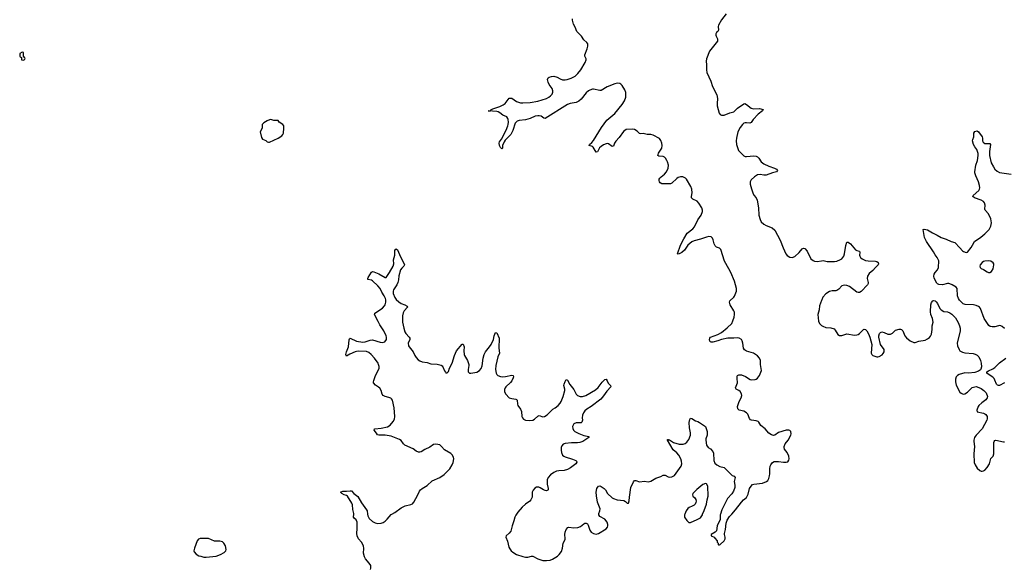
# Model space of a CAD drawing. Header units: inches. Extents: x 1835039 to 2027607, y 642849 to 774141.
# Tile 24 of 113: x 1857085 to 1872945, y 699127 to 707957. Entities that reach past the tile are written whole.
import ezdxf

# ---------------------------------------------------------------- set-up
doc = ezdxf.new("R2010")
doc.units = ezdxf.units.IN
doc.header["$MEASUREMENT"] = 0
for name, color, linetype in [('B8659', 7, 'Continuous'), ('B8669', 7, 'Continuous'), ('B8750', 7, 'Continuous'), ('B8760', 7, 'Continuous'), ('B8770', 7, 'Continuous')]:
    doc.layers.add(name, color=color, linetype=linetype)

msp = doc.modelspace()

# ---------------------------------------------------------------- linework, layer by layer
at = {"layer": 'B8659', "color": 6, "elevation": 700}
msp.add_lwpolyline([(1860000, 699609), (1859990, 699609), (1859963, 699597), (1859941, 699570), (1859898, 699450), (1859891, 699410), (1859897, 699390), (1859930, 699354), (1859970, 699328), (1860000, 699320)], dxfattribs=at)
at = {"layer": 'B8669', "color": 6}
for points, elevation in [([(1862735, 699110), (1862742, 699130), (1862740, 699170), (1862716, 699210), (1862657, 699277), (1862637, 699310), (1862622, 699370), (1862627, 699447), (1862624, 699490), (1862589, 699550), (1862543, 699603), (1862521, 699650), (1862517, 699690), (1862523, 699770), (1862520, 699870), (1862506, 699906), (1862474, 699934), (1862464, 699950), (1862467, 700000)], 600), ([(1862687, 700000), (1862690, 699970), (1862715, 699930), (1862770, 699883), (1862810, 699859), (1862850, 699849), (1862910, 699854), (1862937, 699863), (1862973, 699887), (1863004, 699916), (1863067, 699993), (1863080, 700000)], 600), ([(1865089, 700000), (1865078, 699982), (1865062, 699950), (1865047, 699890), (1865016, 699810), (1864994, 699726), (1864970, 699691), (1864919, 699650), (1864917, 699630), (1864943, 699563), (1864966, 699470), (1864981, 699441), (1865004, 699410), (1865028, 699388), (1865090, 699347), (1865190, 699315), (1865230, 699307), (1865270, 699309), (1865330, 699323), (1865350, 699320), (1865430, 699279), (1865510, 699253), (1865570, 699251), (1865630, 699260), (1865670, 699274), (1865750, 699324), (1865777, 699350), (1865810, 699400), (1865830, 699450), (1865839, 699530), (1865869, 699590), (1865873, 699607), (1865866, 699670), (1865872, 699710), (1865890, 699753), (1865917, 699783), (1865932, 699788), (1866010, 699781), (1866074, 699786), (1866119, 699801), (1866170, 699841), (1866189, 699851), (1866210, 699852), (1866230, 699841), (1866244, 699824), (1866270, 699739), (1866290, 699710), (1866330, 699686), (1866370, 699677), (1866410, 699685), (1866530, 699764), (1866552, 699788), (1866560, 699810), (1866561, 699830), (1866549, 699870), (1866510, 699916), (1866430, 699960), (1866412, 699990), (1866414, 700000)], 600), ([(1867799, 700000), (1867795, 699990), (1867791, 699970), (1867791, 699950), (1867830, 699896), (1867865, 699865), (1867890, 699862), (1867997, 699910), (1868050, 699941), (1868081, 699990), (1868085, 700000)], 600), ([(1868372, 700000), (1868369, 699990), (1868366, 699910), (1868320, 699810), (1868307, 699730), (1868290, 699709), (1868222, 699670), (1868222, 699650), (1868272, 699630), (1868282, 699610), (1868322, 699570), (1868322, 699550), (1868334, 699530), (1868334, 699510), (1868344, 699504), (1868356, 699504), (1868366, 699510), (1868430, 699571), (1868450, 699602), (1868451, 699630), (1868438, 699670), (1868437, 699690), (1868454, 699750), (1868464, 699856), (1868479, 699901), (1868519, 699961), (1868555, 700000)], 600), ([(1860000, 699320), (1860050, 699306), (1860090, 699309), (1860250, 699321), (1860321, 699350), (1860377, 699383), (1860403, 699410), (1860409, 699430), (1860398, 699490), (1860375, 699530), (1860350, 699552), (1860330, 699561), (1860310, 699565), (1860225, 699565), (1860125, 699605), (1860000, 699609)], 700)]:
    msp.add_lwpolyline(points, dxfattribs=dict(at, elevation=elevation))
at = {"layer": 'B8750', "color": 6, "elevation": 700}
msp.add_lwpolyline([(1857125, 707435), (1857088, 707412), (1857085, 707370), (1857090, 707362), (1857114, 707350), (1857114, 707310), (1857150, 707305), (1857170, 707322), (1857173, 707333), (1857170, 707346), (1857146, 707370), (1857147, 707427)], close=True, dxfattribs=at)
at = {"layer": 'B8760', "color": 6, "elevation": 600}
for points in [[(1868467, 708050), (1868390, 707954), (1868344, 707870), (1868338, 707850), (1868343, 707790), (1868333, 707770), (1868311, 707749), (1868300, 707730), (1868297, 707710), (1868302, 707690), (1868324, 707650), (1868327, 707630), (1868323, 707610), (1868198, 707450), (1868150, 707330), (1868143, 707290), (1868150, 707230), (1868148, 707150), (1868155, 707110), (1868216, 706970), (1868243, 706883), (1868312, 706750), (1868324, 706690), (1868319, 706610), (1868322, 706570), (1868354, 706454), (1868370, 706432), (1868390, 706423), (1868430, 706423), (1868524, 706456), (1868590, 706474), (1868650, 706536), (1868750, 706604), (1868767, 706607), (1868790, 706595), (1868870, 706535), (1868890, 706527), (1868910, 706524), (1869001, 706530), (1869059, 706510), (1869052, 706490), (1868982, 706438), (1868901, 706350), (1868870, 706305), (1868846, 706294), (1868790, 706300), (1868770, 706298), (1868750, 706290), (1868730, 706273), (1868690, 706222), (1868652, 706150), (1868631, 706050), (1868628, 706010), (1868631, 705950), (1868664, 705850), (1868750, 705766), (1868770, 705757), (1868790, 705755), (1868910, 705765), (1868950, 705760), (1868970, 705750), (1868990, 705731), (1869030, 705672), (1869070, 705637), (1869150, 705600), (1869241, 705570), (1869274, 705550), (1869292, 705530), (1869276, 705510), (1869210, 705495), (1869110, 705457), (1869070, 705455), (1869010, 705468), (1868970, 705461), (1868920, 705430), (1868870, 705381), (1868850, 705350), (1868849, 705310), (1868875, 705235), (1868892, 705170), (1868913, 705133), (1868949, 705090), (1868966, 705050), (1868985, 704930), (1868991, 704810), (1869010, 704741), (1869030, 704706), (1869070, 704668), (1869110, 704646), (1869207, 704607), (1869251, 704571), (1869337, 704410), (1869384, 704284), (1869426, 704190), (1869450, 704162), (1869490, 704135), (1869530, 704129), (1869570, 704146), (1869643, 704210), (1869690, 704271), (1869710, 704282), (1869730, 704274), (1869770, 704231), (1869830, 704109), (1869864, 704084), (1869890, 704072), (1869930, 704066), (1870000, 704075)], [(1868555, 700000), (1868614, 700066), (1868710, 700194), (1868743, 700230), (1868790, 700267), (1868800, 700280), (1868820, 700320), (1868842, 700410), (1868866, 700450), (1868890, 700474), (1868910, 700484), (1869050, 700500), (1869115, 700525), (1869137, 700543), (1869154, 700570), (1869165, 700615), (1869170, 700650), (1869168, 700730), (1869174, 700770), (1869185, 700795), (1869210, 700830), (1869236, 700844), (1869272, 700848), (1869310, 700847), (1869386, 700834), (1869430, 700834), (1869457, 700843), (1869476, 700870), (1869482, 700890), (1869475, 700930), (1869446, 700990), (1869407, 701047), (1869398, 701070), (1869399, 701090), (1869416, 701130), (1869465, 701190), (1869509, 701270), (1869514, 701294), (1869508, 701330), (1869490, 701345), (1869472, 701352), (1869430, 701352), (1869310, 701312), (1869250, 701272), (1869230, 701265), (1869193, 701273), (1869150, 701300), (1869093, 701370), (1869025, 701425), (1868990, 701480), (1868979, 701490), (1868950, 701500), (1868871, 701511), (1868857, 701517), (1868839, 701539), (1868812, 701610), (1868792, 701632), (1868750, 701654), (1868673, 701673), (1868653, 701693), (1868650, 701730), (1868658, 701762), (1868676, 701810), (1868706, 701870), (1868715, 701910), (1868710, 701936), (1868691, 701971), (1868670, 701990), (1868624, 702010), (1868613, 702030), (1868647, 702110), (1868640, 702190), (1868642, 702218), (1868649, 702231), (1868670, 702241), (1868710, 702240), (1868775, 702215), (1868850, 702168), (1868870, 702162), (1868930, 702165), (1868950, 702172), (1868970, 702185), (1869002, 702230), (1869032, 702310), (1869018, 702410), (1869017, 702470), (1869004, 702510), (1868970, 702547), (1868904, 702590), (1868790, 702624), (1868761, 702641), (1868742, 702670), (1868733, 702753), (1868724, 702790), (1868710, 702810), (1868674, 702830), (1868650, 702835), (1868590, 702830), (1868490, 702834), (1868390, 702808), (1868330, 702786), (1868250, 702767), (1868225, 702765), (1868210, 702770), (1868203, 702783), (1868198, 702810), (1868200, 702830), (1868214, 702846), (1868331, 702889), (1868390, 702925), (1868483, 702997), (1868554, 703066), (1868574, 703110), (1868592, 703170), (1868599, 703210), (1868598, 703250), (1868591, 703270), (1868527, 703367), (1868516, 703410), (1868526, 703434), (1868586, 703490), (1868599, 703510), (1868631, 703590), (1868634, 703630), (1868597, 703750), (1868538, 703890), (1868510, 703947), (1868436, 704070), (1868378, 704258), (1868359, 704279), (1868310, 704298), (1868290, 704315), (1868269, 704350), (1868255, 704415), (1868243, 704443), (1868221, 704461), (1868187, 704467), (1868150, 704459), (1868054, 704426), (1867950, 704400), (1867910, 704384), (1867849, 704331), (1867791, 704249), (1867750, 704210), (1867710, 704187), (1867690, 704186), (1867682, 704190), (1867729, 704330), (1867781, 704430), (1867838, 704522), (1867927, 704593), (1867955, 704625), (1868006, 704734), (1868062, 704810), (1868084, 704870), (1868086, 704890), (1868075, 704930), (1868027, 705007), (1867997, 705037), (1867926, 705070), (1867908, 705088), (1867906, 705110), (1867917, 705170), (1867911, 705230), (1867895, 705270), (1867828, 705388), (1867810, 705408), (1867790, 705419), (1867767, 705427), (1867730, 705430), (1867690, 705417), (1867670, 705404), (1867590, 705327), (1867570, 705316), (1867430, 705316), (1867402, 705330), (1867390, 705350), (1867386, 705370), (1867388, 705390), (1867395, 705405), (1867416, 705430), (1867470, 705470), (1867503, 705510), (1867530, 705570), (1867534, 705614), (1867520, 705670), (1867511, 705690), (1867486, 705730), (1867470, 705746), (1867450, 705757), (1867382, 705762), (1867366, 705770), (1867367, 705790), (1867377, 705810), (1867426, 705890), (1867434, 705930), (1867431, 705970), (1867414, 706014), (1867390, 706044), (1867290, 706100), (1867253, 706107), (1867190, 706108), (1867130, 706125), (1867090, 706120), (1867070, 706125), (1867030, 706165), (1866990, 706190), (1866950, 706193), (1866852, 706190), (1866810, 706156), (1866741, 706059), (1866690, 706004), (1866668, 705970), (1866650, 705922), (1866630, 705918), (1866570, 705962), (1866550, 705965), (1866530, 705961), (1866490, 705944), (1866450, 705918), (1866427, 705893), (1866390, 705831), (1866370, 705827), (1866325, 705905), (1866310, 705916), (1866256, 705930), (1866261, 705950), (1866301, 705979), (1866328, 706012), (1866457, 706223), (1866541, 706339), (1866674, 706450), (1866788, 706590), (1866828, 706650), (1866850, 706710), (1866846, 706786), (1866833, 706830), (1866790, 706901), (1866770, 706921), (1866753, 706930), (1866710, 706935), (1866670, 706926), (1866550, 706878), (1866450, 706820), (1866430, 706818), (1866330, 706838), (1866310, 706837), (1866270, 706825), (1866248, 706812), (1866210, 706779), (1866130, 706680), (1866090, 706647), (1866050, 706627), (1865950, 706606), (1865909, 706591), (1865550, 706367), (1865530, 706372), (1865485, 706405), (1865452, 706412), (1865430, 706412), (1865390, 706403), (1865310, 706365), (1865230, 706345), (1865130, 706334), (1865098, 706322), (1865081, 706310), (1865066, 706290), (1865030, 706175), (1864997, 706110), (1864903, 706017), (1864887, 705993), (1864862, 705930), (1864862, 705890), (1864858, 705882), (1864850, 705880), (1864830, 705901), (1864815, 705930), (1864810, 705970), (1864815, 705990), (1864844, 706036), (1864920, 706180), (1864950, 706250), (1864955, 706270), (1864958, 706310), (1864955, 706350), (1864949, 706369), (1864930, 706393), (1864870, 706422), (1864820, 706460), (1864790, 706475), (1864770, 706481), (1864629, 706489), (1864667, 706493), (1864682, 706510), (1864722, 706530), (1864820, 706560), (1864875, 706585), (1864903, 706610), (1864970, 706696), (1865010, 706692), (1865090, 706642), (1865118, 706630), (1865150, 706621), (1865190, 706618), (1865310, 706625), (1865433, 706647), (1865572, 706690), (1865610, 706709), (1865637, 706730), (1865661, 706759), (1865674, 706790), (1865675, 706810), (1865663, 706850), (1865614, 706914), (1865595, 706950), (1865586, 706994), (1865590, 707010), (1865599, 707021), (1865612, 707030), (1865650, 707045), (1865690, 707047), (1865743, 707030), (1865790, 707004), (1865830, 706990), (1865870, 706988), (1865905, 706995), (1865970, 707018), (1866030, 707051), (1866078, 707090), (1866126, 707150), (1866195, 707270), (1866211, 707310), (1866209, 707330), (1866190, 707370), (1866190, 707390), (1866225, 707490), (1866234, 707530), (1866235, 707570), (1866221, 707590), (1866170, 707632), (1866134, 707690), (1866060, 707770), (1866035, 707835), (1866005, 707885), (1865990, 707950), (1865992, 707970)], [(1863080, 700000), (1863130, 700026), (1863230, 700102), (1863294, 700130), (1863385, 700155), (1863410, 700167), (1863432, 700190), (1863498, 700310), (1863525, 700370), (1863542, 700390), (1863570, 700413), (1863650, 700461), (1863727, 700533), (1863851, 700589), (1863921, 700639), (1864012, 700730), (1864052, 700790), (1864069, 700830), (1864080, 700890), (1864074, 700914), (1864052, 700952), (1864030, 700975), (1863930, 701034), (1863881, 701090), (1863850, 701114), (1863790, 701125), (1863750, 701119), (1863690, 701078), (1863610, 701041), (1863550, 701001), (1863530, 700994), (1863510, 700996), (1863470, 701014), (1863425, 701050), (1863290, 701108), (1863268, 701128), (1863230, 701182), (1863201, 701201), (1863070, 701254), (1862970, 701268), (1862868, 701268), (1862850, 701278), (1862830, 701300), (1862797, 701350), (1862802, 701370), (1862808, 701372), (1862910, 701385), (1863010, 701404), (1863050, 701430), (1863100, 701490), (1863120, 701530), (1863130, 701570), (1863115, 701710), (1863091, 701831), (1863075, 701855), (1863064, 701864), (1863030, 701879), (1862970, 701893), (1862937, 701910), (1862922, 701930), (1862906, 701990), (1862886, 702026), (1862865, 702045), (1862815, 702075), (1862785, 702110), (1862782, 702130), (1862787, 702150), (1862816, 702230), (1862861, 702310), (1862873, 702350), (1862874, 702374), (1862867, 702410), (1862857, 702430), (1862801, 702510), (1862744, 702570), (1862710, 702599), (1862670, 702615), (1862550, 702622), (1862510, 702618), (1862489, 702611), (1862404, 702576), (1862350, 702539), (1862341, 702550), (1862340, 702570), (1862349, 702610), (1862381, 702690), (1862394, 702806), (1862399, 702821), (1862410, 702834), (1862510, 702784), (1862612, 702768), (1862650, 702770), (1862730, 702800), (1862770, 702805), (1862890, 702765), (1862930, 702759), (1862969, 702771), (1862991, 702809), (1862996, 702850), (1862990, 702871), (1862948, 702950), (1862886, 703046), (1862861, 703101), (1862802, 703210), (1862806, 703234), (1862930, 703315), (1862963, 703350), (1862973, 703370), (1862981, 703410), (1862983, 703450), (1862978, 703470), (1862955, 703515), (1862916, 703570), (1862889, 703630), (1862856, 703676), (1862770, 703753), (1862750, 703765), (1862695, 703775), (1862692, 703790), (1862698, 703810), (1862750, 703896), (1862770, 703904), (1862790, 703900), (1862870, 703868), (1862970, 703808), (1862990, 703809), (1863044, 703890), (1863102, 703990), (1863110, 704030), (1863107, 704090), (1863125, 704170), (1863130, 704242), (1863139, 704261), (1863150, 704271), (1863170, 704251), (1863219, 704139), (1863259, 704070), (1863282, 704010), (1863272, 703990), (1863240, 703960), (1863220, 703930), (1863190, 703834), (1863184, 703770), (1863175, 703730), (1863159, 703690), (1863108, 703610), (1863101, 703590), (1863103, 703550), (1863130, 703484), (1863150, 703455), (1863190, 703415), (1863230, 703388), (1863290, 703367), (1863327, 703347), (1863331, 703330), (1863277, 703270), (1863262, 703238), (1863250, 703190), (1863250, 703090), (1863270, 702993), (1863290, 702936), (1863306, 702906), (1863360, 702850), (1863369, 702830), (1863367, 702810), (1863345, 702750), (1863350, 702710), (1863361, 702690), (1863424, 702610), (1863451, 702550), (1863470, 702519), (1863504, 702484), (1863530, 702467), (1863570, 702453), (1863650, 702438), (1863710, 702420), (1863810, 702412), (1863875, 702395), (1863890, 702386), (1863903, 702370), (1863930, 702303), (1863943, 702283), (1863950, 702273), (1863970, 702273), (1863990, 702296), (1864007, 702350), (1864049, 702430), (1864087, 702550), (1864120, 702630), (1864210, 702733), (1864230, 702735), (1864242, 702690), (1864240, 702630), (1864244, 702570), (1864250, 702550), (1864300, 702470), (1864319, 702410), (1864320, 702390), (1864307, 702327), (1864310, 702288), (1864329, 702269), (1864350, 702267), (1864450, 702286), (1864490, 702309), (1864517, 702343), (1864533, 702387), (1864550, 702510), (1864564, 702570), (1864590, 702614), (1864654, 702690), (1864680, 702730), (1864718, 702810), (1864730, 702867), (1864750, 702923), (1864770, 702917), (1864806, 702830), (1864803, 702670), (1864814, 702590), (1864785, 702530), (1864752, 702390), (1864748, 702328), (1864758, 702270), (1864768, 702248), (1864785, 702230), (1864830, 702214), (1864870, 702211), (1864910, 702215), (1865010, 702235), (1865036, 702230), (1865038, 702210), (1865033, 702193), (1865010, 702145), (1864990, 702120), (1864917, 702050), (1864905, 702030), (1864895, 702005), (1864894, 701970), (1864916, 701930), (1864971, 701871), (1865010, 701858), (1865076, 701850), (1865087, 701846), (1865096, 701836), (1865101, 701770), (1865110, 701749), (1865150, 701690), (1865169, 701650), (1865175, 701570), (1865184, 701550), (1865201, 701530), (1865230, 701512), (1865290, 701504), (1865350, 701514), (1865378, 701530), (1865430, 701577), (1865450, 701585), (1865510, 701565), (1865537, 701570), (1865580, 701600), (1865673, 701687), (1865712, 701710), (1865759, 701750), (1865790, 701783), (1865808, 701810), (1865838, 701890), (1865864, 701990), (1865865, 702010), (1865851, 702070), (1865853, 702090), (1865870, 702133), (1865890, 702164), (1865910, 702155), (1865948, 702088), (1866010, 702007), (1866051, 701931), (1866071, 701911), (1866112, 701892), (1866150, 701893), (1866205, 701910), (1866359, 702001), (1866402, 702038), (1866470, 702122), (1866510, 702164), (1866531, 702170), (1866550, 702146), (1866566, 702106), (1866601, 702070), (1866608, 702050), (1866542, 701978), (1866490, 701901), (1866445, 701850), (1866290, 701729), (1866218, 701690), (1866190, 701662), (1866167, 701630), (1866150, 701590), (1866147, 701550), (1866149, 701510), (1866147, 701493), (1866140, 701480), (1866130, 701471), (1866110, 701467), (1866050, 701470), (1866012, 701450), (1865998, 701430), (1865992, 701410), (1865995, 701375), (1866008, 701350), (1866029, 701330), (1866090, 701298), (1866170, 701267), (1866251, 701251), (1866251, 701230), (1866157, 701170), (1866110, 701153), (1866070, 701146), (1865973, 701147), (1865870, 701137), (1865837, 701123), (1865819, 701101), (1865807, 701070), (1865805, 701030), (1865812, 700990), (1865830, 700950), (1865850, 700930), (1865870, 700920), (1865990, 700883), (1866041, 700861), (1866055, 700850), (1866057, 700837), (1866045, 700810), (1865955, 700745), (1865910, 700718), (1865856, 700704), (1865770, 700698), (1865730, 700690), (1865689, 700671), (1865634, 700630), (1865600, 700590), (1865583, 700550), (1865582, 700482), (1865598, 700410), (1865596, 700390), (1865590, 700384), (1865570, 700375), (1865550, 700377), (1865521, 700390), (1865470, 700424), (1865448, 700432), (1865410, 700431), (1865383, 700417), (1865356, 700384), (1865339, 700350), (1865338, 700270), (1865321, 700230), (1865304, 700210), (1865230, 700159), (1865178, 700110), (1865110, 700032), (1865089, 700000)], [(1870000, 703437), (1869971, 703350), (1869962, 703290), (1869941, 703210), (1869950, 703106), (1869967, 703070), (1869990, 703045), (1870000, 703037)], [(1866414, 700000), (1866415, 700010), (1866432, 700050), (1866433, 700087), (1866394, 700190), (1866376, 700296), (1866373, 700350), (1866382, 700410), (1866391, 700429), (1866410, 700449), (1866430, 700453), (1866450, 700446), (1866501, 700410), (1866520, 700390), (1866552, 700330), (1866630, 700264), (1866650, 700252), (1866710, 700231), (1866817, 700217), (1866844, 700204), (1866870, 700176), (1866883, 700177), (1866890, 700178), (1866905, 700215), (1866907, 700270), (1866930, 700430), (1866970, 700519), (1866990, 700539), (1867010, 700541), (1867070, 700521), (1867150, 700529), (1867210, 700518), (1867250, 700530), (1867330, 700578), (1867410, 700607), (1867450, 700627), (1867484, 700624), (1867530, 700599), (1867550, 700595), (1867590, 700601), (1867630, 700621), (1867740, 700770), (1867749, 700810), (1867744, 700850), (1867733, 700890), (1867701, 700950), (1867670, 700986), (1867610, 701036), (1867521, 701190), (1867522, 701198), (1867530, 701203), (1867537, 701197), (1867550, 701195), (1867614, 701154), (1867710, 701127), (1867773, 701127), (1867802, 701138), (1867830, 701158), (1867861, 701199), (1867888, 701270), (1867888, 701310), (1867874, 701390), (1867868, 701472), (1867877, 701523), (1867890, 701543), (1867910, 701538), (1867970, 701500), (1868010, 701488), (1868035, 701475), (1868130, 701407), (1868158, 701330), (1868160, 701310), (1868159, 701270), (1868140, 701210), (1868139, 701190), (1868147, 701110), (1868174, 701074), (1868210, 701048), (1868250, 701007), (1868259, 700979), (1868264, 700864), (1868280, 700820), (1868312, 700792), (1868364, 700764), (1868431, 700750), (1868561, 700621), (1868592, 700610), (1868611, 700590), (1868594, 700526), (1868604, 700464), (1868603, 700430), (1868583, 700370), (1868555, 700325), (1868489, 700250), (1868394, 700070), (1868372, 700000)], [(1868085, 700000), (1868110, 700059), (1868150, 700161), (1868158, 700230), (1868174, 700290), (1868167, 700447), (1868149, 700489), (1868130, 700492), (1868090, 700476), (1867990, 700398), (1867926, 700330), (1867922, 700310), (1867929, 700290), (1867961, 700261), (1867976, 700236), (1867979, 700210), (1867976, 700184), (1867963, 700157), (1867950, 700143), (1867915, 700125), (1867870, 700108), (1867847, 700090), (1867821, 700050), (1867799, 700000)], [(1862467, 700000), (1862467, 700010), (1862453, 700073), (1862445, 700150), (1862437, 700177), (1862366, 700286), (1862350, 700298), (1862314, 700310), (1862276, 700330), (1862254, 700350), (1862290, 700370), (1862350, 700368), (1862410, 700375), (1862432, 700372), (1862465, 700330), (1862510, 700301), (1862530, 700281), (1862590, 700180), (1862671, 700070), (1862681, 700050), (1862687, 700000)]]:
    msp.add_lwpolyline(points, dxfattribs=at)
at = {"layer": 'B8760', "color": 6, "elevation": 700}
msp.add_lwpolyline([(1861130, 706349), (1861110, 706348), (1861070, 706331), (1861020, 706300), (1860990, 706270), (1860988, 706250), (1860993, 706210), (1860960, 706150), (1860982, 706062), (1860997, 706037), (1861050, 706011), (1861070, 705990), (1861090, 705985), (1861110, 705987), (1861249, 706050), (1861309, 706090), (1861325, 706110), (1861333, 706130), (1861342, 706210), (1861337, 706250), (1861325, 706270), (1861267, 706307), (1861250, 706333), (1861230, 706337), (1861177, 706337)], close=True, dxfattribs=at)
at = {"layer": 'B8770', "color": 6, "elevation": 600}
for points in [[(1872950, 702985), (1872910, 703021), (1872892, 703030), (1872870, 703034), (1872850, 703032), (1872790, 703014), (1872752, 703012), (1872720, 703020), (1872696, 703036), (1872623, 703150), (1872561, 703310), (1872546, 703330), (1872530, 703341), (1872490, 703359), (1872450, 703367), (1872313, 703373), (1872285, 703385), (1872263, 703403), (1872223, 703443), (1872205, 703470), (1872193, 703513), (1872186, 703630), (1872170, 703654), (1872108, 703690), (1872070, 703707), (1872050, 703710), (1872030, 703711), (1871950, 703692), (1871890, 703695), (1871870, 703705), (1871858, 703718), (1871815, 703795), (1871810, 703830), (1871817, 703863), (1871832, 703888), (1871870, 703930), (1871887, 703970), (1871890, 704074), (1871866, 704130), (1871830, 704175), (1871803, 704223), (1871690, 704390), (1871662, 704450), (1871642, 704550), (1871640, 704580), (1871655, 704585), (1871710, 704576), (1871786, 704526), (1871862, 704490), (1871930, 704450), (1872010, 704423), (1872090, 704388), (1872150, 704370), (1872228, 704288), (1872270, 704236), (1872290, 704224), (1872330, 704211), (1872350, 704218), (1872410, 704293), (1872435, 704330), (1872464, 704390), (1872565, 704455), (1872630, 704509), (1872699, 704581), (1872730, 704635), (1872737, 704690), (1872728, 704750), (1872690, 704832), (1872637, 704890), (1872633, 704910), (1872635, 704970), (1872624, 705010), (1872609, 705030), (1872573, 705053), (1872464, 705090), (1872440, 705110), (1872444, 705130), (1872535, 705210), (1872546, 705230), (1872550, 705250), (1872545, 705290), (1872527, 705350), (1872485, 705445), (1872471, 705490), (1872470, 705510), (1872486, 705614), (1872513, 705690), (1872525, 705770), (1872523, 705803), (1872510, 705850), (1872501, 705870), (1872470, 705910), (1872450, 705951), (1872432, 706008), (1872438, 706030), (1872457, 706070), (1872456, 706130), (1872470, 706158), (1872510, 706168), (1872530, 706155), (1872589, 706070), (1872595, 706050), (1872595, 706010), (1872606, 705986), (1872630, 705967), (1872643, 705963), (1872710, 705965), (1872724, 705950), (1872705, 705835), (1872708, 705770), (1872735, 705655), (1872770, 705590), (1872794, 705554), (1872830, 705522), (1872870, 705500), (1873058, 705470)], [(1870000, 704075), (1870030, 704079), (1870090, 704068), (1870210, 704064), (1870250, 704069), (1870305, 704095), (1870329, 704111), (1870359, 704150), (1870373, 704190), (1870390, 704324), (1870410, 704378), (1870430, 704376), (1870470, 704348), (1870550, 704252), (1870570, 704240), (1870610, 704230), (1870619, 704210), (1870615, 704170), (1870618, 704150), (1870629, 704130), (1870653, 704110), (1870710, 704081), (1870750, 704075), (1870871, 704071), (1870890, 704066), (1870915, 704050), (1870921, 704030), (1870912, 704010), (1870871, 703969), (1870830, 703920), (1870770, 703870), (1870742, 703830), (1870735, 703790), (1870751, 703730), (1870752, 703710), (1870743, 703690), (1870637, 703583), (1870610, 703567), (1870590, 703566), (1870570, 703572), (1870450, 703665), (1870410, 703681), (1870370, 703685), (1870330, 703673), (1870280, 703620), (1870250, 703600), (1870230, 703594), (1870170, 703595), (1870130, 703584), (1870070, 703543), (1870022, 703490), (1870004, 703450), (1870000, 703437)], [(1870000, 703037), (1870022, 703022), (1870070, 703002), (1870150, 702997), (1870202, 702982), (1870221, 702961), (1870263, 702890), (1870290, 702873), (1870330, 702873), (1870410, 702899), (1870530, 702880), (1870570, 702883), (1870590, 702890), (1870613, 702907), (1870677, 702970), (1870690, 702978), (1870710, 702972), (1870730, 702948), (1870759, 702899), (1870781, 702850), (1870810, 702730), (1870803, 702590), (1870809, 702570), (1870830, 702550), (1870890, 702533), (1870910, 702530), (1870930, 702534), (1870977, 702563), (1870996, 702584), (1871008, 702610), (1871010, 702650), (1870952, 702732), (1870924, 702850), (1870924, 702870), (1870936, 702904), (1870950, 702924), (1870970, 702935), (1871010, 702925), (1871070, 702896), (1871110, 702895), (1871143, 702910), (1871190, 702958), (1871250, 702977), (1871275, 702975), (1871290, 702969), (1871310, 702950), (1871343, 702870), (1871370, 702837), (1871427, 702790), (1871490, 702760), (1871510, 702759), (1871570, 702781), (1871670, 702801), (1871710, 702822), (1871738, 702842), (1871756, 702864), (1871770, 702897), (1871785, 702970), (1871784, 703030), (1871800, 703090), (1871790, 703150), (1871761, 703210), (1871755, 703255), (1871760, 703370), (1871773, 703407), (1871793, 703430), (1871810, 703438), (1871830, 703434), (1871850, 703418), (1871870, 703390), (1871905, 703310), (1871926, 703286), (1871970, 703263), (1872030, 703256), (1872070, 703240), (1872099, 703219), (1872158, 703158), (1872183, 703123), (1872204, 703084), (1872225, 703030), (1872234, 702990), (1872234, 702950), (1872188, 702750), (1872192, 702710), (1872216, 702650), (1872231, 702630), (1872270, 702606), (1872310, 702595), (1872443, 702583), (1872476, 702576), (1872510, 702558), (1872535, 702530), (1872564, 702470), (1872572, 702430), (1872576, 702370), (1872569, 702331), (1872560, 702320), (1872530, 702300), (1872470, 702277), (1872370, 702270), (1872310, 702271), (1872216, 702244), (1872189, 702231), (1872169, 702210), (1872157, 702170), (1872157, 702130), (1872170, 702073), (1872230, 701964), (1872250, 701946), (1872270, 701936), (1872290, 701932), (1872310, 701935), (1872350, 701962), (1872393, 702007), (1872430, 702036), (1872490, 702054), (1872510, 702050), (1872570, 702022), (1872614, 701990), (1872651, 701951), (1872673, 701890), (1872671, 701869), (1872650, 701837), (1872581, 701790), (1872537, 701750), (1872523, 701730), (1872502, 701670), (1872510, 701647), (1872610, 701624), (1872630, 701616), (1872650, 701602), (1872669, 701569), (1872671, 701531), (1872666, 701510), (1872590, 701374), (1872490, 701270), (1872477, 701250), (1872465, 701230), (1872455, 701190), (1872454, 701170), (1872464, 701090), (1872455, 700970), (1872459, 700830), (1872474, 700790), (1872510, 700739), (1872550, 700702), (1872570, 700690), (1872590, 700689), (1872610, 700695), (1872630, 700709), (1872670, 700748), (1872709, 700811), (1872726, 700894), (1872766, 700934), (1872775, 700970), (1872775, 701150), (1872781, 701170), (1872795, 701185), (1872810, 701190), (1872930, 701163), (1872950, 701165)], [(1872947, 702113), (1872870, 702070), (1872850, 702070), (1872835, 702075), (1872818, 702090), (1872794, 702154), (1872780, 702180), (1872761, 702201), (1872684, 702250), (1872663, 702270), (1872665, 702290), (1872690, 702307), (1872762, 702338), (1872790, 702358), (1872870, 702436), (1872970, 702509)]]:
    msp.add_lwpolyline(points, dxfattribs=at)
msp.add_lwpolyline([(1872686, 704074), (1872632, 704070), (1872610, 704064), (1872586, 704050), (1872556, 704010), (1872551, 703990), (1872555, 703970), (1872573, 703953), (1872610, 703937), (1872670, 703899), (1872690, 703891), (1872710, 703888), (1872737, 703903), (1872768, 703950), (1872777, 704010), (1872775, 704030), (1872766, 704046), (1872730, 704071)], close=True, dxfattribs=at)

doc.saveas('drawing.dxf')
